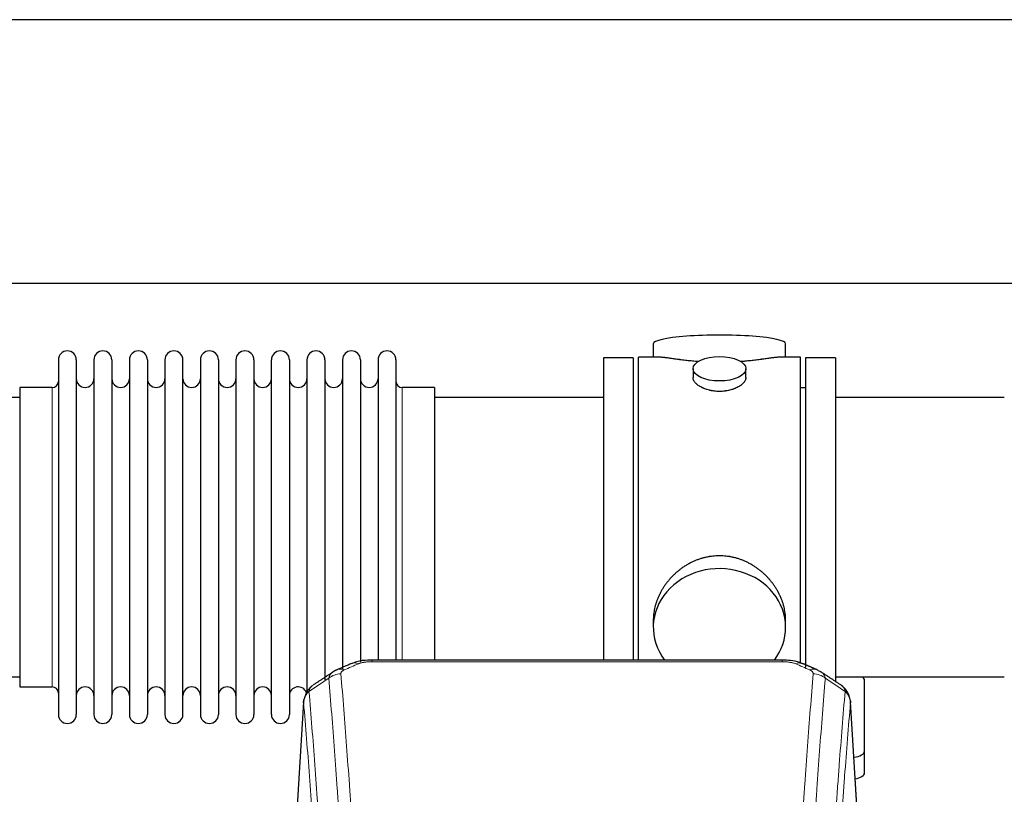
# Model space of a CAD drawing. Header units: inches. Extents: x 0 to 23760, y -13 to 16800.
# Tile 145 of 256: x 5183 to 5743, y 14304 to 14744. Entities that reach past the tile are written whole.
import ezdxf

# ---------------------------------------------------------------- set-up
doc = ezdxf.new("R2010")
doc.units = ezdxf.units.IN
doc.layers.add('1', color=7, linetype='Continuous', true_color=0xffffff)

msp = doc.modelspace()

# ---------------------------------------------------------------- linework, layer by layer
at = {"layer": '1', "color": 2, "linetype": 'Continuous', "lineweight": 25}
for p, q in [((6923.996, 14744.332), (2417.514, 14744.332)), ((6802.918, 14594.331), (2417.514, 14594.331)), ((5542.874, 14559.99), (5542.874, 14552.37)), ((5618.153, 14552.37), (5618.153, 14559.99)), ((5204.514, 14550.84), (5204.514, 14349.04)), ((5214.714, 14550.84), (5214.714, 14349.04)), ((5224.714, 14550.84), (5224.714, 14349.04)), ((5234.914, 14550.84), (5234.914, 14349.04)), ((5244.914, 14550.84), (5244.914, 14349.04)), ((5255.114, 14550.84), (5255.114, 14349.04)), ((5265.114, 14550.84), (5265.114, 14349.04)), ((5275.314, 14349.04), (5275.314, 14550.84)), ((5285.314, 14550.84), (5285.314, 14349.04)), ((5295.514, 14550.84), (5295.514, 14349.04)), ((5305.514, 14550.84), (5305.514, 14403.349)), ((5315.714, 14550.84), (5315.714, 14403.349)), ((5325.714, 14403.349), (5325.714, 14550.84)), ((5335.914, 14550.84), (5335.914, 14403.349)), ((5345.914, 14550.84), (5345.914, 14403.349)), ((5356.114, 14550.84), (5356.114, 14403.349)), ((5366.114, 14550.84), (5366.114, 14403.349)), ((5376.314, 14550.84), (5376.314, 14403.349)), ((5386.314, 14550.84), (5386.314, 14403.349)), ((5396.514, 14550.84), (5396.514, 14403.349)), ((5531.514, 14551.94), (5514.514, 14551.94)), ((5514.514, 14551.94), (5514.514, 14449.94)), ((5531.514, 14551.94), (5531.514, 14449.94)), ((5534.514, 14449.94), (5534.514, 14552.37)), ((5545.86, 14552.37), (5534.514, 14552.37)), ((5626.514, 14552.37), (5615.217, 14552.37)), ((5626.514, 14449.94), (5626.514, 14552.37)), ((5629.514, 14551.94), (5629.514, 14376.046)), ((5646.514, 14551.94), (5629.514, 14551.94)), ((5646.514, 14551.94), (5646.514, 14367.367)), ((5565.466, 14545.737), (5565.466, 14540.772)), ((5595.561, 14540.794), (5595.561, 14545.737)), ((5201.014, 14535.09), (5182.514, 14535.09)), ((5182.514, 14535.09), (5182.514, 14364.79)), ((5418.514, 14535.09), (5400.014, 14535.09)), ((5418.514, 14535.09), (5418.514, 14410.622)), ((5629.514, 14534.94), (5626.514, 14534.94)), ((5182.514, 14529.44), (5086.514, 14529.44)), ((5514.514, 14529.44), (5418.514, 14529.44)), ((5742.514, 14529.44), (5646.514, 14529.44)), ((5514.514, 14449.94), (5514.514, 14380.021)), ((5531.514, 14449.94), (5531.514, 14380.021)), ((5534.514, 14380.02), (5534.514, 14449.94)), ((5626.514, 14378.103), (5626.514, 14449.94)), ((5418.514, 14410.622), (5418.514, 14380.021)), ((5305.514, 14403.349), (5305.514, 14349.04)), ((5315.714, 14403.349), (5315.714, 14349.04)), ((5325.714, 14349.04), (5325.714, 14403.349)), ((5335.914, 14403.349), (5335.914, 14349.04)), ((5345.914, 14403.349), (5345.914, 14361.407)), ((5356.114, 14403.349), (5356.114, 14368.785)), ((5366.114, 14403.349), (5366.114, 14374.708)), ((5376.314, 14403.349), (5376.314, 14378.755)), ((5386.314, 14403.349), (5386.314, 14380.022)), ((5396.514, 14403.349), (5396.514, 14380.022)), ((5542.874, 14402.711), (5542.874, 14398.686)), ((5618.153, 14398.686), (5618.153, 14402.709)), ((5616.1, 14380.025), (5382.927, 14380.025)), ((5086.514, 14370.44), (5182.514, 14370.44)), ((5646.514, 14370.44), (5742.514, 14370.44)), ((5182.514, 14364.79), (5201.014, 14364.79)), ((5663.014, 14328.34), (5663.014, 14368.414)), ((5343.996, 14356.228), (5338.745, 14269.592)), ((5660.282, 14269.592), (5655.031, 14356.229)), ((5663.014, 14315.922), (5663.014, 14328.34))]:
    msp.add_line(p, q, dxfattribs=at)
at = {"layer": '1', "color": 110, "linetype": 'Continuous', "lineweight": 13}
for p, q in [((5201.014, 14535.09), (5201.014, 14364.79)), ((5400.014, 14535.09), (5400.014, 14410.622)), ((5400.014, 14410.622), (5400.014, 14380.021)), ((5382.927, 14380.025), (5382.927, 14379.072)), ((5616.1, 14379.072), (5382.927, 14379.072)), ((5616.1, 14380.023), (5616.1, 14379.072)), ((5343.998, 14355.606), (5338.75, 14269.016)), ((5660.277, 14269.016), (5655.029, 14355.606))]:
    msp.add_line(p, q, dxfattribs=at)
at = {"layer": '1', "color": 2, "linetype": 'Continuous', "lineweight": 25}
for centre, radius, start, end in [((5209.614, 14550.84), 5.1, 0, 180), ((5229.814, 14550.84), 5.1, 0, 180), ((5250.014, 14550.84), 5.1, 0, 180), ((5270.214, 14550.84), 5.1, 0, 180), ((5290.414, 14550.84), 5.1, 0, 180), ((5310.614, 14550.84), 5.1, 0, 180), ((5330.814, 14550.84), 5.1, 0, 180), ((5351.014, 14550.84), 5.1, 0, 180), ((5371.214, 14550.84), 5.1, 0, 180), ((5391.414, 14550.84), 5.1, 0, 180), ((5201.014, 14538.59), 3.5, 270, 0), ((5219.714, 14540.09), 5, 180, 0), ((5239.914, 14540.09), 5, 180, 0), ((5260.114, 14540.09), 5, 180, 0), ((5280.314, 14540.09), 5, 180, 0), ((5300.514, 14540.09), 5, 180, 0), ((5320.714, 14540.09), 5, 180, 0), ((5340.914, 14540.09), 5, 180, 0), ((5361.114, 14540.09), 5, 180, 0), ((5381.314, 14540.09), 5, 180, 0), ((5400.014, 14538.59), 3.5, 180, 270), ((5201.014, 14361.29), 3.5, 0, 90), ((5219.714, 14359.79), 5, 0, 180), ((5239.914, 14359.79), 5, 0, 180), ((5260.114, 14359.79), 5, 0, 180), ((5280.314, 14359.79), 5, 0, 180), ((5300.514, 14359.79), 5, 0, 180), ((5320.714, 14359.79), 5, 0, 180), ((5340.914, 14359.79), 5, 19.11094, 180), ((5209.614, 14349.04), 5.1, 180, 0), ((5229.814, 14349.04), 5.1, 180, 0), ((5250.014, 14349.04), 5.1, 180, 0), ((5270.214, 14349.04), 5.1, 180, 0), ((5290.414, 14349.04), 5.1, 180, 0), ((5310.614, 14349.04), 5.1, 180, 0), ((5330.814, 14349.04), 5.1, 180, 0)]:
    msp.add_arc(centre, radius, start, end, dxfattribs=at)
for centre, major_axis, ratio, start_param, end_param in [((5580.514, 14559.99), (37.64, 0), 0.1305262, 0, 3.1415927), ((5580.514, 14398.686), (37.64, 0), 0.8870108, 0, 3.7346664), ((5580.514, 14398.686), (37.64, 0), 0.8870108, 5.6900133, 6.2831853), ((5631.867, 14365.405), (3.975, 9.176), 0.6408251, 6.1305215, 6.2828467), ((5655.014, 14368.414), (-8, 0), 0.4617486, 3.1415927, 3.722063), ((5655.014, 14328.34), (-8, 0), 0.4617486, 1.81384, 3.1415927), ((5655.014, 14315.922), (-8, 0), 0.4617486, 1.911273, 3.1415927)]:
    msp.add_ellipse(centre, major_axis=major_axis, ratio=ratio, start_param=start_param, end_param=end_param, dxfattribs=at)
msp.add_ellipse((5580.514, 14545.737), major_axis=(15.048, 0), ratio=0.4617486, dxfattribs=at)
at = {"layer": '1', "color": 110, "linetype": 'Continuous', "lineweight": 13}
for centre, major_axis, ratio, start_param, end_param in [((5375.169, 14368.862), (3.953, -9.186), 0.6419268, 2.5510147, 3.1418997), ((5623.858, 14368.862), (-3.953, -9.186), 0.6419268, 3.1410059, 3.7321706), ((5365.188, 14363.212), (-9.964, -0.842), 0.9013977, 4.6363308, 5.3961502), ((5367.16, 14365.405), (3.975, -9.176), 0.6408251, 2.5472213, 3.141301), ((5631.867, 14365.405), (3.975, 9.176), 0.6408251, 6.2828467, 6.8775566), ((5633.839, 14363.212), (-9.964, 0.842), 0.9013977, 4.0286278, 4.7884472)]:
    msp.add_ellipse(centre, major_axis=major_axis, ratio=ratio, start_param=start_param, end_param=end_param, dxfattribs=at)
at = {"layer": '1', "color": 2, "linetype": 'Continuous', "lineweight": 25}
for points, knots in [([(5568.641, 14549.781), (5568.639, 14549.781), (5568.637, 14549.782), (5568.56, 14549.788), (5568.487, 14549.794), (5568.339, 14549.805), (5568.119, 14549.823), (5567.313, 14549.89), (5566.018, 14550.007), (5564.336, 14550.174), (5562.699, 14550.351), (5561.105, 14550.536), (5559.556, 14550.727), (5558.552, 14550.855), (5557.934, 14550.936), (5557.81, 14550.952), (5557.566, 14550.984), (5557.201, 14551.032), (5556.842, 14551.08), (5556.132, 14551.175), (5555.208, 14551.301), (5553.887, 14551.481), (5552.629, 14551.652), (5551.434, 14551.811), (5550.681, 14551.908), (5550.132, 14551.976), (5549.861, 14552.009), (5549.597, 14552.04), (5549.422, 14552.061), (5549.335, 14552.071), (5548.905, 14552.12), (5548.245, 14552.191), (5547.337, 14552.276), (5546.509, 14552.335), (5545.872, 14552.363), (5545.517, 14552.369), (5545.394, 14552.37)], [0, 0, 0, 0, 0.0002215, 0.0002215, 0.0071429, 0.0071429, 0.0140642, 0.027907, 0.083278, 0.1386489, 0.1940199, 0.2493909, 0.3047619, 0.3601329, 0.3601329, 0.3739756, 0.3739756, 0.3878184, 0.4155039, 0.4155039, 0.4708749, 0.5262458, 0.5816168, 0.6369878, 0.6923588, 0.6923588, 0.7200443, 0.733887, 0.733887, 0.7477298, 0.7477298, 0.8031008, 0.8584718, 0.9138427, 0.9692137, 1, 1, 1, 1]), ([(5615.638, 14552.37), (5615.514, 14552.369), (5615.157, 14552.363), (5614.516, 14552.335), (5613.683, 14552.275), (5613.073, 14552.218), (5612.674, 14552.178), (5612.593, 14552.17), (5612.43, 14552.153), (5612.184, 14552.126), (5611.932, 14552.098), (5611.418, 14552.039), (5610.71, 14551.954), (5609.582, 14551.81), (5608.387, 14551.651), (5607.126, 14551.479), (5606.24, 14551.358), (5605.559, 14551.265), (5605.214, 14551.219), (5604.862, 14551.171), (5604.627, 14551.139), (5604.508, 14551.124), (5603.913, 14551.044), (5602.946, 14550.916), (5601.449, 14550.724), (5599.905, 14550.534), (5598.314, 14550.35), (5596.676, 14550.173), (5595.552, 14550.061), (5594.696, 14549.98), (5594.265, 14549.94), (5593.83, 14549.902), (5593.611, 14549.883), (5593.538, 14549.876), (5593.392, 14549.864), (5593.105, 14549.84), (5592.817, 14549.816), (5592.602, 14549.799)], [0, 0, 0, 0, 0.0313476, 0.0871263, 0.142905, 0.1986836, 0.1986836, 0.2126283, 0.2126283, 0.226573, 0.2544623, 0.2544623, 0.310241, 0.3660196, 0.4217983, 0.477577, 0.5333556, 0.5333556, 0.561245, 0.5751896, 0.5751896, 0.5891343, 0.5891343, 0.644913, 0.7006917, 0.7564703, 0.812249, 0.8680277, 0.9238063, 0.9238063, 0.9516957, 0.9656403, 0.9656403, 0.9726127, 0.9726127, 0.979585, 1, 1, 1, 1]), ([(5580.514, 14532.862), (5580.016, 14532.862), (5579.522, 14532.877), (5578.543, 14532.934), (5578.058, 14532.977), (5577.096, 14533.09), (5576.618, 14533.161), (5576.027, 14533.266), (5575.85, 14533.299), (5575.674, 14533.334), (5575.556, 14533.357), (5575.498, 14533.37), (5575.205, 14533.431), (5574.975, 14533.483), (5574.292, 14533.648), (5573.848, 14533.77), (5572.984, 14534.037), (5572.564, 14534.182), (5571.951, 14534.416), (5571.749, 14534.497), (5571.452, 14534.622), (5571.353, 14534.664), (5571.207, 14534.729), (5571.158, 14534.751), (5571.061, 14534.794), (5570.628, 14534.992), (5570.218, 14535.2), (5569.525, 14535.584), (5569.197, 14535.784), (5568.575, 14536.196), (5568.282, 14536.409), (5567.938, 14536.684), (5567.87, 14536.739), (5567.737, 14536.851), (5567.672, 14536.907), (5567.481, 14537.075), (5567.36, 14537.188), (5567.012, 14537.529), (5566.802, 14537.758), (5566.427, 14538.221), (5566.261, 14538.455), (5566.046, 14538.808), (5565.98, 14538.926), (5565.904, 14539.075), (5565.889, 14539.104), (5565.861, 14539.164), (5565.847, 14539.194), (5565.806, 14539.283), (5565.78, 14539.342), (5565.659, 14539.638), (5565.587, 14539.872), (5565.49, 14540.336), (5565.466, 14540.565), (5565.466, 14540.796), (5565.466, 14540.799), (5565.466, 14540.802)], [0, 0, 0, 0, 0.0624454, 0.0624454, 0.1248907, 0.1248907, 0.1873361, 0.1873361, 0.2029474, 0.2107531, 0.2107531, 0.2185588, 0.2185588, 0.2497814, 0.2497814, 0.3122268, 0.3122268, 0.3746722, 0.3746722, 0.4058948, 0.4058948, 0.4215062, 0.4215062, 0.4293119, 0.4293119, 0.4371175, 0.4995629, 0.4995629, 0.5620082, 0.5620082, 0.6244536, 0.6244536, 0.6400649, 0.6400649, 0.6556763, 0.6556763, 0.686899, 0.686899, 0.7493443, 0.7493443, 0.8117897, 0.8117897, 0.8430124, 0.8430124, 0.850818, 0.850818, 0.8586237, 0.8586237, 0.874235, 0.874235, 0.9366804, 0.9366804, 0.9991258, 0.9991258, 1, 1, 1, 1]), ([(5595.561, 14540.798), (5595.561, 14540.57), (5595.537, 14540.34), (5595.442, 14539.877), (5595.37, 14539.644), (5595.179, 14539.175), (5595.06, 14538.939), (5594.881, 14538.644), (5594.844, 14538.585), (5594.786, 14538.496), (5594.766, 14538.466), (5594.726, 14538.407), (5594.623, 14538.259), (5594.512, 14538.112), (5594.229, 14537.763), (5594.019, 14537.533), (5593.558, 14537.081), (5593.307, 14536.858), (5592.897, 14536.53), (5592.756, 14536.422), (5592.535, 14536.261), (5592.46, 14536.208), (5592.307, 14536.102), (5592.23, 14536.049), (5591.838, 14535.789), (5591.508, 14535.588), (5590.816, 14535.204), (5590.454, 14535.02), (5589.697, 14534.669), (5589.302, 14534.503), (5588.839, 14534.326), (5588.788, 14534.306), (5588.684, 14534.267), (5588.632, 14534.248), (5588.475, 14534.191), (5588.159, 14534.079), (5587.837, 14533.974), (5587.187, 14533.773), (5586.744, 14533.651), (5585.84, 14533.431), (5585.378, 14533.334), (5584.671, 14533.207), (5584.432, 14533.168), (5584.071, 14533.114), (5583.95, 14533.097), (5583.708, 14533.065), (5583.587, 14533.05), (5582.979, 14532.978), (5582.49, 14532.935), (5581.506, 14532.877), (5581.011, 14532.862), (5580.514, 14532.862)], [0, 0, 0, 0, 0.0621483, 0.0621483, 0.1246718, 0.1246718, 0.1871952, 0.1871952, 0.2028261, 0.2028261, 0.2106415, 0.2106415, 0.2184569, 0.2497186, 0.2497186, 0.3122421, 0.3122421, 0.3747655, 0.3747655, 0.4060273, 0.4060273, 0.4216581, 0.4216581, 0.437289, 0.437289, 0.4998124, 0.4998124, 0.5623359, 0.5623359, 0.6248593, 0.6248593, 0.6326748, 0.6326748, 0.6404902, 0.6404902, 0.656121, 0.6873828, 0.6873828, 0.7499062, 0.7499062, 0.8124297, 0.8124297, 0.8436914, 0.8436914, 0.8593222, 0.8593222, 0.8749531, 0.8749531, 0.9374766, 0.9374766, 1, 1, 1, 1]), ([(5618.153, 14402.673), (5618.153, 14403.206), (5618.138, 14403.742), (5618.093, 14404.561), (5618.069, 14404.911), (5618.039, 14405.262), (5618.026, 14405.403), (5618.02, 14405.474), (5618, 14405.685), (5617.927, 14406.389), (5617.754, 14407.652), (5617.434, 14409.329), (5617.025, 14410.999), (5616.529, 14412.66), (5615.946, 14414.314), (5615.498, 14415.41), (5615.199, 14416.093), (5615.138, 14416.23), (5615.015, 14416.502), (5614.829, 14416.909), (5614.634, 14417.313), (5614.237, 14418.117), (5613.681, 14419.175), (5612.772, 14420.727), (5611.79, 14422.242), (5610.733, 14423.719), (5609.978, 14424.678), (5609.394, 14425.388), (5609.196, 14425.623), (5608.894, 14425.973), (5608.792, 14426.089), (5608.588, 14426.32), (5608.075, 14426.895), (5607.124, 14427.901), (5605.799, 14429.179), (5604.418, 14430.396), (5602.98, 14431.55), (5601.486, 14432.64), (5600.451, 14433.323), (5599.659, 14433.819), (5599.393, 14433.981), (5599.057, 14434.18), (5598.99, 14434.22), (5598.855, 14434.299), (5598.652, 14434.417), (5597.907, 14434.841), (5596.671, 14435.495), (5594.991, 14436.282), (5593.279, 14436.983), (5591.533, 14437.599), (5589.753, 14438.127), (5588.544, 14438.42), (5587.628, 14438.616), (5587.321, 14438.677), (5586.936, 14438.749), (5586.859, 14438.764), (5586.704, 14438.791), (5586.473, 14438.832), (5585.624, 14438.974), (5584.234, 14439.158), (5582.381, 14439.305), (5580.527, 14439.355), (5578.673, 14439.307), (5576.818, 14439.161), (5575.581, 14438.998), (5574.808, 14438.874), (5574.653, 14438.849), (5574.344, 14438.795), (5573.881, 14438.712), (5573.422, 14438.62), (5572.506, 14438.425), (5571.297, 14438.133), (5569.515, 14437.606), (5567.764, 14436.989), (5566.043, 14436.285), (5564.917, 14435.758), (5564.08, 14435.34), (5563.803, 14435.198), (5563.457, 14435.015), (5563.319, 14434.941), (5563.044, 14434.792), (5562.293, 14434.377), (5561.091, 14433.663), (5559.543, 14432.641), (5558.049, 14431.552), (5556.609, 14430.396), (5555.223, 14429.175), (5554.335, 14428.317), (5553.845, 14427.822), (5553.791, 14427.767), (5553.683, 14427.656), (5553.629, 14427.6), (5553.467, 14427.433), (5553.147, 14427.098), (5552.834, 14426.759), (5552.217, 14426.075), (5551.418, 14425.149), (5550.293, 14423.717), (5549.239, 14422.244), (5548.257, 14420.731), (5547.347, 14419.177), (5546.789, 14418.114), (5546.456, 14417.441), (5546.39, 14417.306), (5546.26, 14417.036), (5546.068, 14416.63), (5545.885, 14416.223), (5545.528, 14415.408), (5545.083, 14414.317), (5544.501, 14412.669), (5544.005, 14411.012), (5543.597, 14409.345), (5543.275, 14407.668), (5543.121, 14406.544), (5543.043, 14405.839), (5543.029, 14405.698), (5543.002, 14405.416), (5542.964, 14404.995), (5542.935, 14404.575), (5542.889, 14403.75), (5542.874, 14403.208), (5542.874, 14402.668)], [0, 0, 0, 0, 0.0151373, 0.0151373, 0.0229562, 0.0249109, 0.0249109, 0.0268656, 0.0268656, 0.030775, 0.0464127, 0.0620504, 0.0776881, 0.0933258, 0.1089635, 0.1246012, 0.1246012, 0.1285107, 0.1285107, 0.1324201, 0.1402389, 0.1402389, 0.1558766, 0.1715144, 0.1871521, 0.2027898, 0.2184275, 0.2184275, 0.2262463, 0.2262463, 0.2301558, 0.2301558, 0.2340652, 0.2497029, 0.2653406, 0.2809783, 0.296616, 0.3122537, 0.3278914, 0.3278914, 0.3357103, 0.3357103, 0.337665, 0.337665, 0.3396197, 0.3435291, 0.3591668, 0.3748045, 0.3904422, 0.4060799, 0.4217176, 0.4373554, 0.4373554, 0.4451742, 0.4451742, 0.4471289, 0.4471289, 0.4490836, 0.4529931, 0.4686308, 0.4842685, 0.4999062, 0.5155439, 0.5311816, 0.5468193, 0.5468193, 0.5507287, 0.5507287, 0.5546381, 0.562457, 0.562457, 0.5780947, 0.5937324, 0.6093701, 0.6250078, 0.6406455, 0.6406455, 0.6484644, 0.6484644, 0.6504191, 0.6523738, 0.6562832, 0.6719209, 0.6875586, 0.7031963, 0.7188341, 0.7344718, 0.7501095, 0.7501095, 0.7520642, 0.7520642, 0.7540189, 0.7540189, 0.7579283, 0.7657472, 0.7657472, 0.7813849, 0.7970226, 0.8126603, 0.828298, 0.8439357, 0.8595734, 0.8595734, 0.8634828, 0.8634828, 0.8673923, 0.8752111, 0.8752111, 0.8908488, 0.9064865, 0.9221242, 0.9377619, 0.9533996, 0.9690373, 0.9690373, 0.9729468, 0.9729468, 0.9768562, 0.984675, 0.984675, 1, 1, 1, 1]), ([(5384.227, 14380.008), (5383, 14380.049), (5379.658, 14379.973), (5375.114, 14379.577), (5372.267, 14378.326), (5371.308, 14377.809)], [0, 0, 0, 0, 0.2687142, 0.745195, 1, 1, 1, 1]), ([(5627.756, 14377.936), (5627.249, 14378.205), (5625.156, 14379.188), (5621.189, 14379.836), (5617.754, 14379.984), (5616.097, 14379.907)], [0, 0, 0, 0, 0.1493816, 0.6028795, 1, 1, 1, 1]), ([(5636.689, 14374.087), (5636.98, 14373.972), (5637.257, 14373.847), (5637.586, 14373.678), (5637.651, 14373.644), (5637.779, 14373.574), (5637.842, 14373.539), (5638.028, 14373.431), (5638.149, 14373.356), (5638.269, 14373.277), (5638.272, 14373.275), (5638.275, 14373.273)], [0, 0, 0, 0, 0.496586, 0.496586, 0.6207325, 0.6207325, 0.744879, 0.744879, 0.9931719, 0.9931719, 1, 1, 1, 1]), ([(5348.939, 14365.416), (5348.418, 14365.043), (5347.361, 14364.134), (5345.998, 14362.351), (5344.944, 14360.196), (5344.528, 14358.67), (5344.393, 14357.896)], [0, 0, 0, 0, 0.2123708, 0.4683651, 0.7393635, 1, 1, 1, 1]), ([(5654.947, 14356.889), (5654.836, 14357.839), (5654.392, 14359.678), (5653.1, 14362.293), (5651.419, 14364.391), (5650.128, 14365.434), (5649.506, 14365.854)], [0, 0, 0, 0, 0.2790385, 0.5536712, 0.8024065, 1, 1, 1, 1]), ([(5343.998, 14355.606), (5343.997, 14355.618), (5343.995, 14355.641), (5343.994, 14355.676), (5343.992, 14355.711), (5343.991, 14355.746), (5343.989, 14355.781), (5343.989, 14355.816), (5343.988, 14355.851), (5343.987, 14355.886), (5343.987, 14355.921), (5343.987, 14355.956), (5343.988, 14355.99), (5343.988, 14356.025), (5343.989, 14356.059), (5343.99, 14356.094), (5343.991, 14356.128), (5343.992, 14356.163), (5343.994, 14356.197), (5343.996, 14356.231), (5343.998, 14356.266), (5344.001, 14356.3), (5344.003, 14356.334), (5344.006, 14356.368), (5344.009, 14356.402), (5344.012, 14356.436), (5344.016, 14356.47), (5344.02, 14356.504), (5344.024, 14356.537), (5344.028, 14356.571), (5344.032, 14356.605), (5344.037, 14356.638), (5344.042, 14356.672), (5344.047, 14356.705), (5344.052, 14356.738), (5344.058, 14356.772), (5344.064, 14356.805), (5344.07, 14356.838), (5344.076, 14356.871), (5344.083, 14356.904), (5344.089, 14356.937), (5344.096, 14356.97), (5344.103, 14357.003), (5344.111, 14357.036), (5344.118, 14357.068), (5344.126, 14357.101), (5344.134, 14357.134), (5344.142, 14357.166), (5344.151, 14357.199), (5344.16, 14357.231), (5344.168, 14357.263), (5344.178, 14357.295), (5344.187, 14357.328), (5344.197, 14357.36), (5344.206, 14357.392), (5344.216, 14357.424), (5344.227, 14357.455), (5344.237, 14357.487), (5344.248, 14357.519), (5344.259, 14357.551), (5344.27, 14357.582), (5344.281, 14357.614), (5344.292, 14357.645), (5344.304, 14357.677), (5344.314, 14357.703), (5344.32, 14357.718), (5344.322, 14357.724)], [0, 0, 0, 0, 0.0160287, 0.0320483, 0.0480589, 0.0640604, 0.080053, 0.0960364, 0.1120109, 0.1279763, 0.1439327, 0.1598801, 0.1758184, 0.1917478, 0.2076681, 0.2235794, 0.2394817, 0.255375, 0.2712593, 0.2871346, 0.3030009, 0.3188582, 0.3347065, 0.3505458, 0.3663762, 0.3821975, 0.3980099, 0.4138133, 0.4296077, 0.4453931, 0.4611696, 0.4769371, 0.4926957, 0.5084453, 0.5241859, 0.5399176, 0.5556403, 0.5713541, 0.5870589, 0.6027548, 0.6184418, 0.6341198, 0.6497889, 0.6654491, 0.6811003, 0.6967426, 0.712376, 0.7280004, 0.743616, 0.7592226, 0.7748203, 0.7904091, 0.8059891, 0.8215601, 0.8371222, 0.8526754, 0.8682197, 0.8837552, 0.8992817, 0.9147994, 0.9303082, 0.9458081, 0.9612991, 0.9767813, 0.9922546, 1, 1, 1, 1]), ([(5654.946, 14356.896), (5654.957, 14356.839), (5655.013, 14356.531), (5655.04, 14356.194), (5655.04, 14355.888), (5655.039, 14355.818), (5655.037, 14355.748), (5655.034, 14355.677), (5655.031, 14355.63), (5655.029, 14355.606)], [0, 0, 0, 0, 0.135601, 0.730798, 0.7844814, 0.8382432, 0.8920836, 0.9460025, 1, 1, 1, 1])]:
    msp.add_open_spline(points, degree=3, knots=knots, dxfattribs=at)
for points, degree in [([(5371.216, 14378.044), (5363.185, 14374.575)], 1), ([(5635.841, 14374.58), (5631.826, 14376.323), (5627.812, 14378.041)], 2), ([(5360.795, 14373.302), (5355.166, 14369.581), (5349.544, 14365.87)], 2), ([(5363.216, 14374.509), (5361.854, 14374.205), (5360.864, 14373.275)], 2), ([(5649.484, 14365.869), (5643.869, 14369.576), (5638.247, 14373.293)], 2)]:
    msp.add_open_spline(points, degree=degree, dxfattribs=at)
at = {"layer": '1', "color": 110, "linetype": 'Continuous', "lineweight": 13}
for points in [[(5375.169, 14377.905), (5372.5, 14376.752), (5369.83, 14375.594), (5367.16, 14374.433)], [(5631.867, 14374.433), (5629.197, 14375.594), (5626.527, 14376.752), (5623.858, 14377.905)], [(5358.305, 14369.642), (5354.552, 14367.166), (5350.802, 14364.693), (5347.053, 14362.222)], [(5651.974, 14362.222), (5648.225, 14364.693), (5644.475, 14367.166), (5640.722, 14369.642)]]:
    msp.add_open_spline(points, degree=3, dxfattribs=at)
for points, knots in [([(5375.169, 14377.905), (5375.294, 14377.959), (5375.424, 14378.011), (5375.626, 14378.086), (5375.694, 14378.111), (5375.832, 14378.159), (5375.901, 14378.182), (5376.254, 14378.297), (5376.548, 14378.379), (5377.158, 14378.53), (5377.474, 14378.597), (5377.882, 14378.672), (5377.964, 14378.687), (5378.129, 14378.715), (5378.211, 14378.729), (5378.459, 14378.769), (5378.626, 14378.793), (5379.127, 14378.861), (5379.464, 14378.9), (5380.144, 14378.964), (5380.486, 14378.991), (5381.176, 14379.032), (5381.523, 14379.047), (5382.222, 14379.067), (5382.574, 14379.072), (5382.927, 14379.072)], [0, 0, 0, 0, 0.0625, 0.0625, 0.09375, 0.09375, 0.125, 0.125, 0.25, 0.25, 0.375, 0.375, 0.40625, 0.40625, 0.4375, 0.4375, 0.5, 0.5, 0.625, 0.625, 0.75, 0.75, 0.875, 0.875, 1, 1, 1, 1]), ([(5616.1, 14379.072), (5616.453, 14379.072), (5616.807, 14379.067), (5617.248, 14379.054), (5617.336, 14379.052), (5617.512, 14379.045), (5617.6, 14379.042), (5617.864, 14379.03), (5618.038, 14379.021), (5618.56, 14378.989), (5618.905, 14378.963), (5619.588, 14378.897), (5619.925, 14378.858), (5620.593, 14378.767), (5620.923, 14378.714), (5621.289, 14378.646), (5621.329, 14378.638), (5621.41, 14378.623), (5621.53, 14378.599), (5621.808, 14378.541), (5622.04, 14378.488), (5622.494, 14378.375), (5622.785, 14378.293), (5623.342, 14378.112), (5623.608, 14378.013), (5623.858, 14377.905)], [0, 0, 0, 0, 0.125, 0.125, 0.15625, 0.15625, 0.1875, 0.1875, 0.25, 0.25, 0.375, 0.375, 0.5, 0.5, 0.625, 0.625, 0.640625, 0.640625, 0.65625, 0.6875, 0.75, 0.75, 0.875, 0.875, 1, 1, 1, 1]), ([(5358.305, 14369.642), (5358.341, 14369.887), (5358.394, 14370.125), (5358.483, 14370.416), (5358.501, 14370.474), (5358.541, 14370.589), (5358.562, 14370.646), (5358.627, 14370.816), (5358.675, 14370.927), (5358.832, 14371.255), (5359.073, 14371.677), (5359.381, 14372.069), (5359.637, 14372.351), (5359.749, 14372.466), (5359.868, 14372.578), (5359.916, 14372.623), (5359.94, 14372.645), (5360.013, 14372.711), (5360.063, 14372.755), (5360.317, 14372.969), (5360.536, 14373.131), (5360.777, 14373.29), (5360.786, 14373.295), (5360.795, 14373.301)], [0, 0, 0, 0, 0.1656246, 0.1656246, 0.2070308, 0.2070308, 0.2484369, 0.2484369, 0.3312492, 0.3312492, 0.4968738, 0.6624984, 0.6624984, 0.7453108, 0.7660138, 0.7660138, 0.7867169, 0.7867169, 0.8281231, 0.8281231, 0.9937477, 0.9937477, 1, 1, 1, 1]), ([(5370.279, 14187.204), (5369.841, 14195.772), (5368.949, 14212.671), (5368.027, 14229.094), (5367.324, 14241.232), (5367.088, 14245.249), (5366.612, 14253.222), (5366.372, 14257.179), (5365.645, 14268.96), (5365.153, 14276.693), (5364.529, 14286.206), (5364.404, 14288.101), (5364.152, 14291.875), (5363.773, 14297.513), (5363.39, 14303.081), (5362.618, 14314.122), (5361.575, 14328.595), (5359.965, 14349.555), (5358.863, 14363.03), (5358.305, 14369.642)], [0, 0, 0, 0, 0.125, 0.25, 0.25, 0.3125, 0.3125, 0.375, 0.375, 0.5, 0.5, 0.53125, 0.53125, 0.5625, 0.625, 0.625, 0.75, 0.875, 1, 1, 1, 1]), ([(5365.188, 14372.232), (5365.18, 14372.334), (5365.182, 14372.436), (5365.199, 14372.563), (5365.203, 14372.589), (5365.213, 14372.639), (5365.218, 14372.665), (5365.237, 14372.741), (5365.253, 14372.791), (5365.308, 14372.941), (5365.357, 14373.04), (5365.477, 14373.234), (5365.549, 14373.33), (5365.675, 14373.472), (5365.72, 14373.518), (5365.793, 14373.588), (5365.818, 14373.611), (5365.869, 14373.657), (5365.895, 14373.68), (5366.03, 14373.793), (5366.148, 14373.88), (5366.404, 14374.048), (5366.542, 14374.129), (5366.837, 14374.286), (5366.994, 14374.361), (5367.16, 14374.433)], [0, 0, 0, 0, 0.125, 0.125, 0.15625, 0.15625, 0.1875, 0.1875, 0.25, 0.25, 0.375, 0.375, 0.5, 0.5, 0.5625, 0.5625, 0.59375, 0.59375, 0.625, 0.625, 0.75, 0.75, 0.875, 0.875, 1, 1, 1, 1]), ([(5365.188, 14372.232), (5365.746, 14365.612), (5366.846, 14352.122), (5368.454, 14331.137), (5369.496, 14316.648), (5370.267, 14305.593), (5370.649, 14300.019), (5371.028, 14294.375), (5371.279, 14290.596), (5371.404, 14288.699), (5372.028, 14279.175), (5372.519, 14271.433), (5373.244, 14259.638), (5373.484, 14255.676), (5373.96, 14247.694), (5374.196, 14243.672), (5374.898, 14231.52), (5375.819, 14215.077), (5376.709, 14198.159), (5377.147, 14189.58)], [0, 0, 0, 0, 0.125, 0.25, 0.375, 0.375, 0.4375, 0.46875, 0.46875, 0.5, 0.5, 0.625, 0.625, 0.6875, 0.6875, 0.75, 0.75, 0.875, 1, 1, 1, 1]), ([(5621.88, 14189.58), (5622.318, 14198.159), (5623.208, 14215.077), (5624.129, 14231.52), (5624.831, 14243.672), (5625.067, 14247.694), (5625.543, 14255.676), (5625.783, 14259.638), (5626.508, 14271.433), (5626.999, 14279.175), (5627.623, 14288.699), (5627.748, 14290.596), (5627.999, 14294.375), (5628.378, 14300.019), (5628.76, 14305.593), (5629.531, 14316.648), (5630.573, 14331.137), (5632.181, 14352.122), (5633.282, 14365.612), (5633.839, 14372.232)], [0, 0, 0, 0, 0.125, 0.25, 0.25, 0.3125, 0.3125, 0.375, 0.375, 0.5, 0.5, 0.53125, 0.53125, 0.5625, 0.625, 0.625, 0.75, 0.875, 1, 1, 1, 1]), ([(5640.722, 14369.642), (5640.164, 14363.03), (5639.062, 14349.555), (5637.452, 14328.595), (5636.409, 14314.122), (5635.637, 14303.081), (5635.254, 14297.513), (5634.875, 14291.875), (5634.623, 14288.101), (5634.498, 14286.206), (5633.874, 14276.693), (5633.382, 14268.96), (5632.656, 14257.179), (5632.415, 14253.222), (5631.939, 14245.249), (5631.703, 14241.232), (5631, 14229.094), (5630.078, 14212.671), (5629.186, 14195.772), (5628.748, 14187.204)], [0, 0, 0, 0, 0.125, 0.25, 0.375, 0.375, 0.4375, 0.46875, 0.46875, 0.5, 0.5, 0.625, 0.625, 0.6875, 0.6875, 0.75, 0.75, 0.875, 1, 1, 1, 1]), ([(5631.867, 14374.433), (5632.033, 14374.361), (5632.191, 14374.285), (5632.377, 14374.187), (5632.414, 14374.167), (5632.486, 14374.126), (5632.522, 14374.106), (5632.626, 14374.044), (5632.693, 14374.002), (5632.885, 14373.876), (5633.12, 14373.702), (5633.311, 14373.518), (5633.437, 14373.376), (5633.476, 14373.329), (5633.53, 14373.256), (5633.548, 14373.232), (5633.581, 14373.183), (5633.597, 14373.158), (5633.673, 14373.035), (5633.721, 14372.936), (5633.794, 14372.737), (5633.818, 14372.637), (5633.845, 14372.435), (5633.848, 14372.334), (5633.839, 14372.232)], [0, 0, 0, 0, 0.125, 0.125, 0.15625, 0.15625, 0.1875, 0.1875, 0.25, 0.25, 0.375, 0.5, 0.5, 0.5625, 0.5625, 0.59375, 0.59375, 0.625, 0.625, 0.75, 0.75, 0.875, 0.875, 1, 1, 1, 1]), ([(5638.275, 14373.273), (5638.504, 14373.122), (5638.936, 14372.8), (5639.306, 14372.444), (5639.562, 14372.161), (5639.643, 14372.065), (5639.759, 14371.917), (5639.797, 14371.867), (5639.87, 14371.767), (5639.906, 14371.716), (5640.078, 14371.46), (5640.199, 14371.248), (5640.406, 14370.812), (5640.579, 14370.362), (5640.686, 14369.887), (5640.722, 14369.642)], [0, 0, 0, 0, 0.1647526, 0.331802, 0.331802, 0.4153268, 0.4153268, 0.4570892, 0.4570892, 0.4988515, 0.4988515, 0.665901, 0.665901, 0.8329505, 1, 1, 1, 1]), ([(5347.053, 14362.222), (5347.182, 14362.746), (5347.36, 14363.236), (5347.817, 14364.134), (5348.095, 14364.542), (5348.582, 14365.089), (5348.757, 14365.26), (5349.123, 14365.574), (5349.313, 14365.717), (5349.514, 14365.85)], [0, 0, 0, 0, 0.335226, 0.335226, 0.6704519, 0.6704519, 0.8380649, 0.8380649, 1, 1, 1, 1]), ([(5649.514, 14365.849), (5649.714, 14365.717), (5649.905, 14365.573), (5650.27, 14365.26), (5650.445, 14365.089), (5650.933, 14364.542), (5651.21, 14364.134), (5651.667, 14363.236), (5651.845, 14362.746), (5651.974, 14362.222)], [0, 0, 0, 0, 0.1617419, 0.1617419, 0.3293935, 0.3293935, 0.6646968, 0.6646968, 1, 1, 1, 1]), ([(5343.998, 14355.606), (5344.027, 14356.212), (5344.117, 14356.817), (5344.34, 14357.71), (5344.429, 14358.005), (5344.635, 14358.588), (5344.752, 14358.875), (5345.013, 14359.439), (5345.158, 14359.716), (5345.472, 14360.257), (5345.642, 14360.521), (5346.006, 14361.035), (5346.2, 14361.284), (5346.61, 14361.766), (5346.827, 14361.999), (5347.053, 14362.222)], [0, 0, 0, 0, 0.25, 0.25, 0.375, 0.375, 0.5, 0.5, 0.625, 0.625, 0.75, 0.75, 0.875, 0.875, 1, 1, 1, 1]), ([(5347.053, 14362.222), (5347.624, 14355.531), (5348.752, 14341.888), (5350.397, 14320.647), (5351.464, 14305.968), (5352.252, 14294.764), (5352.643, 14289.114), (5353.095, 14282.436), (5353.287, 14279.557), (5353.415, 14277.633), (5353.479, 14276.669), (5353.798, 14271.839), (5354.178, 14265.995), (5354.615, 14259.095), (5354.802, 14256.12), (5354.926, 14254.133), (5354.988, 14253.137), (5355.544, 14244.159), (5356.517, 14227.952), (5357.928, 14202.899), (5358.836, 14185.703), (5359.282, 14176.982)], [0, 0, 0, 0, 0.125, 0.25, 0.375, 0.375, 0.4375, 0.46875, 0.484375, 0.484375, 0.5, 0.5, 0.5625, 0.59375, 0.609375, 0.609375, 0.625, 0.625, 0.75, 0.875, 1, 1, 1, 1]), ([(5639.745, 14176.982), (5639.801, 14178.072), (5639.857, 14179.16), (5639.969, 14181.333), (5640.137, 14184.586), (5640.533, 14192.136), (5640.876, 14198.538), (5641.569, 14211.247), (5642.51, 14227.945), (5643.968, 14252.246), (5644.972, 14267.951), (5645.546, 14276.645), (5645.61, 14277.609), (5645.738, 14279.533), (5645.931, 14282.413), (5646.382, 14289.092), (5646.774, 14294.744), (5647.102, 14299.415), (5647.168, 14300.347), (5647.3, 14302.207), (5647.498, 14304.991), (5647.963, 14311.445), (5648.366, 14316.903), (5649.178, 14327.722), (5650.275, 14341.887), (5651.403, 14355.531), (5651.974, 14362.222)], [0, 0, 0, 0, 0.015625, 0.015625, 0.03125, 0.0625, 0.125, 0.125, 0.25, 0.375, 0.5, 0.5, 0.515625, 0.515625, 0.53125, 0.5625, 0.625, 0.625, 0.640625, 0.640625, 0.65625, 0.6875, 0.75, 0.75, 0.875, 1, 1, 1, 1]), ([(5651.974, 14362.222), (5652.2, 14361.999), (5652.417, 14361.766), (5652.827, 14361.284), (5653.021, 14361.035), (5653.385, 14360.521), (5653.555, 14360.257), (5653.869, 14359.716), (5654.014, 14359.439), (5654.275, 14358.875), (5654.392, 14358.588), (5654.598, 14358.005), (5654.687, 14357.71), (5654.91, 14356.817), (5655, 14356.212), (5655.029, 14355.606)], [0, 0, 0, 0, 0.125, 0.125, 0.25, 0.25, 0.375, 0.375, 0.5, 0.5, 0.625, 0.625, 0.75, 0.75, 1, 1, 1, 1]), ([(5356.193, 14170.92), (5355.748, 14179.614), (5354.842, 14196.756), (5353.435, 14221.73), (5352.465, 14237.888), (5351.911, 14246.838), (5351.849, 14247.831), (5351.725, 14249.812), (5351.539, 14252.778), (5351.103, 14259.657), (5350.724, 14265.483), (5350.406, 14270.299), (5350.342, 14271.26), (5350.214, 14273.178), (5350.023, 14276.049), (5349.572, 14282.707), (5349.182, 14288.34), (5348.396, 14299.511), (5347.333, 14314.148), (5345.692, 14335.329), (5344.567, 14348.933), (5343.998, 14355.606)], [0, 0, 0, 0, 0.125, 0.25, 0.375, 0.375, 0.390625, 0.390625, 0.40625, 0.4375, 0.5, 0.5, 0.515625, 0.515625, 0.53125, 0.5625, 0.625, 0.625, 0.75, 0.875, 1, 1, 1, 1]), ([(5655.029, 14355.606), (5654.46, 14348.933), (5653.335, 14335.327), (5652.241, 14321.203), (5651.432, 14310.415), (5651.03, 14304.972), (5650.566, 14298.537), (5650.368, 14295.761), (5650.237, 14293.906), (5650.171, 14292.977), (5649.843, 14288.32), (5649.453, 14282.684), (5649.003, 14276.025), (5648.811, 14273.154), (5648.683, 14271.235), (5648.62, 14270.274), (5648.047, 14261.606), (5647.046, 14245.949), (5645.591, 14221.723), (5644.185, 14196.755), (5643.279, 14179.614), (5642.834, 14170.92)], [0, 0, 0, 0, 0.125, 0.25, 0.25, 0.3125, 0.34375, 0.359375, 0.359375, 0.375, 0.375, 0.4375, 0.46875, 0.484375, 0.484375, 0.5, 0.5, 0.625, 0.75, 0.875, 1, 1, 1, 1])]:
    msp.add_open_spline(points, degree=3, knots=knots, dxfattribs=at)

doc.saveas('drawing.dxf')
